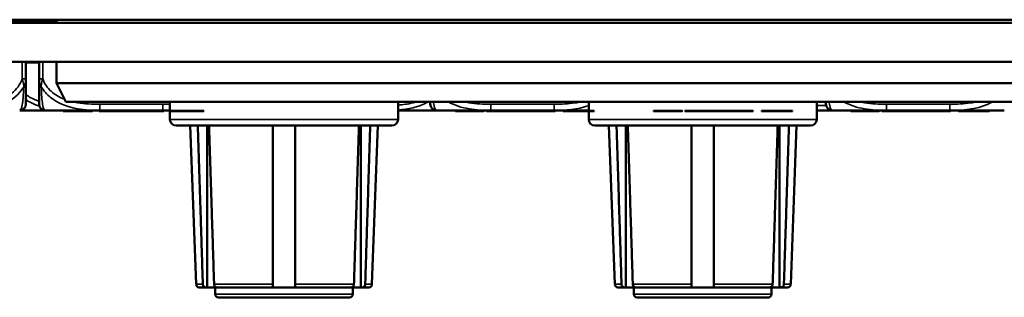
# Model space of a CAD drawing. Header units: inches. Extents: x -32 to 29.2, y -14.4 to 22.6.
# Tile 182 of 256: x -11.4 to -8.3, y 11.6 to 12.5. Entities that reach past the tile are written whole.
import ezdxf

# ---------------------------------------------------------------- set-up
doc = ezdxf.new("R2010")
doc.units = ezdxf.units.IN
doc.header["$MEASUREMENT"] = 0
doc.layers.add('Visible (ANSI)', color=7, linetype='Continuous', lineweight=50)
doc.layers.add('Visible Narrow (ANSI)', color=7, linetype='Continuous', lineweight=35)

msp = doc.modelspace()

# ---------------------------------------------------------------- linework, layer by layer
at = {"layer": 'Visible (ANSI)'}
for p, q in [((-28.8086, 12.4501), (8.9778, 12.4501)), ((8.6796, 12.4602), (-28.5104, 12.4602)), ((8.6796, 12.4597), (-28.5104, 12.4597)), ((-14.9304, 12.4535), (-11.2855, 12.4535)), ((-11.2855, 12.4597), (-11.2855, 12.4501)), ((8.9778, 12.3251), (-28.6504, 12.3251)), ((-11.3831, 12.2707), (-11.3831, 12.3251)), ((-11.3831, 12.3231), (-11.3407, 12.3231)), ((-11.3407, 12.3251), (-11.3407, 12.2707)), ((-11.2855, 12.3251), (-11.2855, 12.2573)), ((-7.1637, 12.2573), (-11.2855, 12.2573)), ((-11.2855, 12.2573), (-11.2555, 12.1973)), ((-11.2555, 12.1973), (-7.1937, 12.1973)), ((-10.9219, 12.1973), (-10.9219, 12.1408)), ((-10.1919, 12.1973), (-10.1919, 12.1408)), ((-9.5819, 12.1973), (-9.5819, 12.1408)), ((-8.8519, 12.1973), (-8.8519, 12.1408)), ((-11.4028, 12.1696), (-11.3211, 12.1696)), ((-11.3211, 12.1696), (-11.1466, 12.1696)), ((-11.264, 12.1687), (-11.264, 12.1667)), ((-11.264, 12.1687), (-11.2481, 12.1687)), ((-11.264, 12.1667), (-11.2481, 12.1667)), ((-11.2481, 12.1687), (-11.2481, 12.1667)), ((-11.1855, 12.1687), (-11.1855, 12.1667)), ((-11.1855, 12.1687), (-11.1696, 12.1687)), ((-11.1855, 12.1667), (-11.1696, 12.1667)), ((-11.1696, 12.1687), (-11.1696, 12.1667)), ((-11.1485, 12.1687), (-11.1485, 12.1667)), ((-11.1485, 12.1687), (-11.1441, 12.1687)), ((-11.1485, 12.1667), (-11.1441, 12.1667)), ((-11.1466, 12.1696), (-10.9443, 12.1696)), ((-11.1441, 12.1687), (-11.1441, 12.1667)), ((-11.0565, 12.1687), (-11.0565, 12.1667)), ((-11.053, 12.1687), (-11.053, 12.1667)), ((-11.0309, 12.1687), (-10.944, 12.1687)), ((-11.0309, 12.1687), (-11.0309, 12.1667)), ((-11.0309, 12.1667), (-10.944, 12.1667)), ((-10.9443, 12.1696), (-10.9219, 12.1696)), ((-10.944, 12.1687), (-10.944, 12.1667)), ((-10.944, 12.1687), (-10.9413, 12.1687)), ((-10.944, 12.1667), (-10.9413, 12.1667)), ((-10.9413, 12.1687), (-10.9413, 12.1667)), ((-10.9191, 12.1687), (-10.8659, 12.1687)), ((-10.9191, 12.1687), (-10.9191, 12.1667)), ((-10.9191, 12.1667), (-10.8659, 12.1667)), ((-10.8232, 12.1687), (-10.8232, 12.1667)), ((-10.8232, 12.1687), (-10.8135, 12.1687)), ((-10.8232, 12.1667), (-10.8135, 12.1667)), ((-10.8135, 12.1687), (-10.8135, 12.1667)), ((-10.1919, 12.1696), (-10.069, 12.1696)), ((-10.069, 12.1696), (-9.8946, 12.1696)), ((-10.0085, 12.1687), (-9.9635, 12.1687)), ((-10.0085, 12.1687), (-10.0085, 12.1667)), ((-10.0085, 12.1667), (-9.9635, 12.1667)), ((-9.9237, 12.1687), (-9.9237, 12.1667)), ((-9.9178, 12.1687), (-9.9178, 12.1667)), ((-9.909, 12.1687), (-9.909, 12.1667)), ((-9.909, 12.1687), (-9.8629, 12.1687)), ((-9.909, 12.1667), (-9.8629, 12.1667)), ((-9.8946, 12.1696), (-9.6923, 12.1696)), ((-9.8629, 12.1687), (-9.8457, 12.1687)), ((-9.8629, 12.1687), (-9.8629, 12.1667)), ((-9.8629, 12.1667), (-9.8457, 12.1667)), ((-9.8457, 12.1687), (-9.8457, 12.1667)), ((-9.8457, 12.1687), (-9.7967, 12.1687)), ((-9.8457, 12.1667), (-9.7967, 12.1667)), ((-9.7967, 12.1687), (-9.7967, 12.1667)), ((-9.7861, 12.1687), (-9.7861, 12.1667)), ((-9.7861, 12.1687), (-9.7842, 12.1687)), ((-9.7861, 12.1667), (-9.7842, 12.1667)), ((-9.7842, 12.1687), (-9.7679, 12.1687)), ((-9.7842, 12.1687), (-9.7842, 12.1667)), ((-9.7842, 12.1667), (-9.7679, 12.1667)), ((-9.7679, 12.1687), (-9.7679, 12.1667)), ((-9.7679, 12.1687), (-9.7048, 12.1687)), ((-9.7679, 12.1667), (-9.7048, 12.1667)), ((-9.7048, 12.1687), (-9.7048, 12.1667)), ((-9.7048, 12.1687), (-9.6896, 12.1687)), ((-9.7048, 12.1667), (-9.6896, 12.1667)), ((-9.6923, 12.1696), (-9.5819, 12.1696)), ((-9.6896, 12.1687), (-9.6896, 12.1667)), ((-9.6636, 12.1687), (-9.6477, 12.1687)), ((-9.6636, 12.1687), (-9.6636, 12.1667)), ((-9.6636, 12.1667), (-9.6477, 12.1667)), ((-9.6477, 12.1687), (-9.6477, 12.1667)), ((-9.6477, 12.1687), (-9.5881, 12.1687)), ((-9.6477, 12.1667), (-9.5881, 12.1667)), ((-9.5881, 12.1687), (-9.5881, 12.1667)), ((-9.5881, 12.1687), (-9.5666, 12.1687)), ((-9.5881, 12.1667), (-9.5666, 12.1667)), ((-9.5666, 12.1687), (-9.5666, 12.1667)), ((-9.5666, 12.1687), (-9.5644, 12.1687)), ((-9.5666, 12.1667), (-9.5644, 12.1667)), ((-9.5644, 12.1687), (-9.5644, 12.1667)), ((-9.374, 12.1687), (-9.329, 12.1687)), ((-9.374, 12.1687), (-9.374, 12.1667)), ((-9.374, 12.1667), (-9.329, 12.1667)), ((-9.2892, 12.1687), (-9.2892, 12.1667)), ((-9.2834, 12.1687), (-9.2834, 12.1667)), ((-9.2746, 12.1687), (-9.2746, 12.1667)), ((-9.2746, 12.1687), (-9.2285, 12.1687)), ((-9.2746, 12.1667), (-9.2285, 12.1667)), ((-9.2285, 12.1687), (-9.2113, 12.1687)), ((-9.2285, 12.1687), (-9.2285, 12.1667)), ((-9.2285, 12.1667), (-9.2113, 12.1667)), ((-9.2113, 12.1687), (-9.2113, 12.1667)), ((-9.2113, 12.1687), (-9.1623, 12.1687)), ((-9.2113, 12.1667), (-9.1623, 12.1667)), ((-9.1623, 12.1687), (-9.1623, 12.1667)), ((-9.1497, 12.1687), (-9.1335, 12.1687)), ((-9.1497, 12.1687), (-9.1497, 12.1667)), ((-9.1497, 12.1667), (-9.1335, 12.1667)), ((-9.1335, 12.1687), (-9.1335, 12.1667)), ((-9.1335, 12.1687), (-9.0703, 12.1687)), ((-9.1335, 12.1667), (-9.0703, 12.1667)), ((-9.0703, 12.1687), (-9.0703, 12.1667)), ((-9.0703, 12.1687), (-9.0552, 12.1687)), ((-9.0703, 12.1667), (-9.0552, 12.1667)), ((-9.0552, 12.1687), (-9.0552, 12.1667)), ((-9.0292, 12.1687), (-9.0133, 12.1687)), ((-9.0292, 12.1687), (-9.0292, 12.1667)), ((-9.0292, 12.1667), (-9.0133, 12.1667)), ((-9.0133, 12.1687), (-9.0133, 12.1667)), ((-9.0133, 12.1687), (-8.9536, 12.1687)), ((-9.0133, 12.1667), (-8.9536, 12.1667)), ((-8.9536, 12.1687), (-8.9536, 12.1667)), ((-8.9536, 12.1687), (-8.9321, 12.1687)), ((-8.9536, 12.1667), (-8.9321, 12.1667)), ((-8.9321, 12.1687), (-8.9321, 12.1667)), ((-8.9321, 12.1687), (-8.9299, 12.1687)), ((-8.9321, 12.1667), (-8.9299, 12.1667)), ((-8.9299, 12.1687), (-8.9299, 12.1667)), ((-8.8519, 12.1696), (-8.8055, 12.1696)), ((-8.8055, 12.1696), (-8.803, 12.1696)), ((-8.803, 12.1696), (-8.6285, 12.1696)), ((-8.7432, 12.1687), (-8.6982, 12.1687)), ((-8.7432, 12.1687), (-8.7432, 12.1667)), ((-8.7432, 12.1667), (-8.6982, 12.1667)), ((-8.6584, 12.1687), (-8.6584, 12.1667)), ((-8.6525, 12.1687), (-8.6525, 12.1667)), ((-8.6438, 12.1687), (-8.6438, 12.1667)), ((-8.6438, 12.1687), (-8.5977, 12.1687)), ((-8.6438, 12.1667), (-8.5977, 12.1667)), ((-8.6285, 12.1696), (-8.4262, 12.1696)), ((-8.5977, 12.1687), (-8.5805, 12.1687)), ((-8.5977, 12.1687), (-8.5977, 12.1667)), ((-8.5977, 12.1667), (-8.5805, 12.1667)), ((-8.5805, 12.1687), (-8.5805, 12.1667)), ((-8.5805, 12.1687), (-8.5314, 12.1687)), ((-8.5805, 12.1667), (-8.5314, 12.1667)), ((-8.5314, 12.1687), (-8.5314, 12.1667)), ((-8.5189, 12.1687), (-8.5026, 12.1687)), ((-8.5189, 12.1687), (-8.5189, 12.1667)), ((-8.5189, 12.1667), (-8.5026, 12.1667)), ((-8.5026, 12.1687), (-8.5026, 12.1667)), ((-8.5026, 12.1687), (-8.4395, 12.1687)), ((-8.5026, 12.1667), (-8.4395, 12.1667)), ((-8.4395, 12.1687), (-8.4395, 12.1667)), ((-8.4395, 12.1687), (-8.4243, 12.1687)), ((-8.4395, 12.1667), (-8.4243, 12.1667)), ((-8.4262, 12.1696), (-8.2518, 12.1696)), ((-8.4243, 12.1687), (-8.4243, 12.1667)), ((-8.3984, 12.1687), (-8.3824, 12.1687)), ((-8.3984, 12.1687), (-8.3984, 12.1667)), ((-8.3984, 12.1667), (-8.3824, 12.1667)), ((-8.3824, 12.1687), (-8.3824, 12.1667)), ((-8.3824, 12.1687), (-8.3228, 12.1687)), ((-8.3824, 12.1667), (-8.3228, 12.1667)), ((-8.3228, 12.1687), (-8.3228, 12.1667)), ((-8.3228, 12.1687), (-8.3013, 12.1687)), ((-8.3228, 12.1667), (-8.3013, 12.1667)), ((-8.3013, 12.1687), (-8.3013, 12.1667)), ((-8.3013, 12.1687), (-8.2991, 12.1687)), ((-8.3013, 12.1667), (-8.2991, 12.1667)), ((-8.2991, 12.1687), (-8.2991, 12.1667)), ((-10.2119, 12.1208), (-10.9019, 12.1208)), ((-10.8384, 11.6125), (-10.8569, 12.1208)), ((-10.8025, 11.6028), (-10.8025, 12.1208)), ((-10.3113, 11.6028), (-10.3113, 12.1208)), ((-10.2754, 11.6125), (-10.2569, 12.1208)), ((-8.8719, 12.1208), (-9.5619, 12.1208)), ((-9.4984, 11.6125), (-9.5169, 12.1208)), ((-9.4625, 11.6028), (-9.4625, 12.1208)), ((-8.9713, 11.6028), (-8.9713, 12.1208)), ((-8.9354, 11.6125), (-8.9169, 12.1208)), ((-10.808, 11.6028), (-10.8284, 11.6028)), ((-10.8025, 11.6028), (-10.808, 11.6028)), ((-10.772, 11.6028), (-10.8025, 11.6028)), ((-10.7769, 11.5808), (-10.7769, 11.6028)), ((-10.5929, 11.6028), (-10.772, 11.6028)), ((-10.5209, 11.6028), (-10.5929, 11.6028)), ((-10.3418, 11.6028), (-10.5209, 11.6028)), ((-10.3113, 11.6028), (-10.3418, 11.6028)), ((-10.3369, 11.5808), (-10.3369, 11.6028)), ((-10.3058, 11.6028), (-10.3113, 11.6028)), ((-10.2854, 11.6028), (-10.3058, 11.6028)), ((-9.468, 11.6028), (-9.4884, 11.6028)), ((-9.4625, 11.6028), (-9.468, 11.6028)), ((-9.432, 11.6028), (-9.4625, 11.6028)), ((-9.4369, 11.5808), (-9.4369, 11.6028)), ((-9.2529, 11.6028), (-9.432, 11.6028)), ((-9.1809, 11.6028), (-9.2529, 11.6028)), ((-9.0018, 11.6028), (-9.1809, 11.6028)), ((-8.9713, 11.6028), (-9.0018, 11.6028)), ((-8.9969, 11.5808), (-8.9969, 11.6028)), ((-8.9658, 11.6028), (-8.9713, 11.6028)), ((-8.9454, 11.6028), (-8.9658, 11.6028)), ((-10.3469, 11.5708), (-10.7669, 11.5708)), ((-9.0069, 11.5708), (-9.4269, 11.5708))]:
    msp.add_line(p, q, dxfattribs=at)
for centre, radius, start, end in [((-11.4028, 12.1893), 0.0197, 270, 0), ((-11.3211, 12.1893), 0.0197, 180, 270), ((-10.069, 12.1893), 0.0197, 180, 270), ((-8.803, 12.1893), 0.0197, 180, 270), ((-10.9019, 12.1408), 0.02, 180, 270), ((-10.2119, 12.1408), 0.02, 270, 0), ((-9.5619, 12.1408), 0.02, 180, 270), ((-8.8719, 12.1408), 0.02, 270, 0), ((-10.8284, 11.6128), 0.01, 182.0826, 270), ((-10.2854, 11.6128), 0.01, 270, 357.9174), ((-9.4884, 11.6128), 0.01, 182.0826, 270), ((-8.9454, 11.6128), 0.01, 270, 357.9174), ((-10.7669, 11.5808), 0.01, 180, 270), ((-10.3469, 11.5808), 0.01, 270, 0), ((-9.4269, 11.5808), 0.01, 180, 270), ((-9.0069, 11.5808), 0.01, 270, 0)]:
    msp.add_arc(centre, radius, start, end, dxfattribs=at)
for points, knots in [([(-11.3831, 12.1893), (-11.3831, 12.1893), (-11.3831, 12.1902), (-11.3831, 12.1941), (-11.3831, 12.1993), (-11.3831, 12.2098), (-11.3831, 12.2307), (-11.3831, 12.2416), (-11.3831, 12.2553), (-11.3831, 12.2707)], [0.2569537, 0.2569537, 0.2569537, 0.2569537, 0.4371919, 0.4371919, 0.4371919, 0.6739428, 0.6739428, 0.6739428, 0.7963818, 0.7963818, 0.7963818, 0.7963818]), ([(-11.3407, 12.2707), (-11.3407, 12.2525), (-11.3407, 12.2367), (-11.3407, 12.225), (-11.3407, 12.207), (-11.3407, 12.198), (-11.3407, 12.1935), (-11.3407, 12.1901), (-11.3407, 12.1893), (-11.3407, 12.1893)], [-0.7968224, -0.7968224, -0.7968224, -0.7968224, -0.6514613, -0.6514613, -0.6514613, -0.427691, -0.427691, -0.427691, -0.2569517, -0.2569517, -0.2569517, -0.2569517]), ([(-10.0887, 12.1974), (-10.0887, 12.1958), (-10.0887, 12.1946), (-10.0887, 12.1935), (-10.0887, 12.1901), (-10.0887, 12.1893), (-10.0887, 12.1893)], [-0.4787932, -0.4787932, -0.4787932, -0.4787932, -0.427691, -0.427691, -0.427691, -0.2569517, -0.2569517, -0.2569517, -0.2569517]), ([(-8.8227, 12.1974), (-8.8227, 12.1958), (-8.8227, 12.1946), (-8.8227, 12.1935), (-8.8227, 12.1901), (-8.8227, 12.1893), (-8.8227, 12.1893)], [-0.4787932, -0.4787932, -0.4787932, -0.4787932, -0.427691, -0.427691, -0.427691, -0.2569517, -0.2569517, -0.2569517, -0.2569517]), ([(-10.808, 11.6028), (-10.809, 11.6028), (-10.8103, 11.6031), (-10.8123, 11.6041), (-10.8134, 11.6049), (-10.8149, 11.6066), (-10.8156, 11.6079), (-10.8164, 11.61), (-10.8167, 11.6113), (-10.8167, 11.6125)], [-0.037779, -0.037779, -0.037779, -0.037779, -0.02826573, -0.02826573, -0.01879725, -0.01879725, -0.0093788, -0.0093788, -0.00090854, -0.00090854, -0.00090854, -0.00090854]), ([(-10.7807, 11.6125), (-10.7807, 11.6113), (-10.7804, 11.61), (-10.7796, 11.6079), (-10.7789, 11.6066), (-10.7774, 11.6049), (-10.7763, 11.6041), (-10.7743, 11.6031), (-10.773, 11.6028), (-10.772, 11.6028)], [0.00090854, 0.00090854, 0.00090854, 0.00090854, 0.0093788, 0.0093788, 0.01879725, 0.01879725, 0.02826573, 0.02826573, 0.037779, 0.037779, 0.037779, 0.037779]), ([(-10.5929, 11.6028), (-10.5929, 11.6028), (-10.5929, 11.6031), (-10.5929, 11.6041), (-10.5929, 11.6049), (-10.5929, 11.6066), (-10.5929, 11.6079), (-10.5929, 11.61), (-10.5929, 11.6113), (-10.5929, 11.6125)], [-0.037779, -0.037779, -0.037779, -0.037779, -0.02826573, -0.02826573, -0.01879725, -0.01879725, -0.0093788, -0.0093788, -0.00090854, -0.00090854, -0.00090854, -0.00090854]), ([(-10.5209, 11.6125), (-10.5209, 11.6113), (-10.5209, 11.61), (-10.5209, 11.6079), (-10.5209, 11.6066), (-10.5209, 11.6049), (-10.5209, 11.6041), (-10.5209, 11.6031), (-10.5209, 11.6028), (-10.5209, 11.6028)], [0.00090854, 0.00090854, 0.00090854, 0.00090854, 0.0093788, 0.0093788, 0.01879725, 0.01879725, 0.02826573, 0.02826573, 0.037779, 0.037779, 0.037779, 0.037779]), ([(-10.3418, 11.6028), (-10.3407, 11.6028), (-10.3395, 11.6031), (-10.3375, 11.6041), (-10.3364, 11.6049), (-10.3349, 11.6066), (-10.3342, 11.6079), (-10.3334, 11.61), (-10.3331, 11.6113), (-10.3331, 11.6125)], [-0.037779, -0.037779, -0.037779, -0.037779, -0.02826573, -0.02826573, -0.01879725, -0.01879725, -0.0093788, -0.0093788, -0.00090854, -0.00090854, -0.00090854, -0.00090854]), ([(-10.2971, 11.6125), (-10.2971, 11.6113), (-10.2974, 11.61), (-10.2982, 11.6079), (-10.2989, 11.6066), (-10.3004, 11.6049), (-10.3015, 11.6041), (-10.3035, 11.6031), (-10.3047, 11.6028), (-10.3058, 11.6028)], [0.00090854, 0.00090854, 0.00090854, 0.00090854, 0.0093788, 0.0093788, 0.01879725, 0.01879725, 0.02826573, 0.02826573, 0.037779, 0.037779, 0.037779, 0.037779]), ([(-9.468, 11.6028), (-9.469, 11.6028), (-9.4703, 11.6031), (-9.4723, 11.6041), (-9.4734, 11.6049), (-9.4749, 11.6066), (-9.4756, 11.6079), (-9.4764, 11.61), (-9.4767, 11.6113), (-9.4767, 11.6125)], [-0.037779, -0.037779, -0.037779, -0.037779, -0.02826573, -0.02826573, -0.01879725, -0.01879725, -0.0093788, -0.0093788, -0.00090854, -0.00090854, -0.00090854, -0.00090854]), ([(-9.4407, 11.6125), (-9.4407, 11.6113), (-9.4404, 11.61), (-9.4396, 11.6079), (-9.4389, 11.6066), (-9.4374, 11.6049), (-9.4363, 11.6041), (-9.4343, 11.6031), (-9.433, 11.6028), (-9.432, 11.6028)], [0.00090854, 0.00090854, 0.00090854, 0.00090854, 0.0093788, 0.0093788, 0.01879725, 0.01879725, 0.02826573, 0.02826573, 0.037779, 0.037779, 0.037779, 0.037779]), ([(-9.2529, 11.6028), (-9.2529, 11.6028), (-9.2529, 11.6031), (-9.2529, 11.6041), (-9.2529, 11.6049), (-9.2529, 11.6066), (-9.2529, 11.6079), (-9.2529, 11.61), (-9.2529, 11.6113), (-9.2529, 11.6125)], [-0.037779, -0.037779, -0.037779, -0.037779, -0.02826573, -0.02826573, -0.01879725, -0.01879725, -0.0093788, -0.0093788, -0.00090854, -0.00090854, -0.00090854, -0.00090854]), ([(-9.1809, 11.6125), (-9.1809, 11.6113), (-9.1809, 11.61), (-9.1809, 11.6079), (-9.1809, 11.6066), (-9.1809, 11.6049), (-9.1809, 11.6041), (-9.1809, 11.6031), (-9.1809, 11.6028), (-9.1809, 11.6028)], [0.00090854, 0.00090854, 0.00090854, 0.00090854, 0.0093788, 0.0093788, 0.01879725, 0.01879725, 0.02826573, 0.02826573, 0.037779, 0.037779, 0.037779, 0.037779]), ([(-9.0018, 11.6028), (-9.0007, 11.6028), (-8.9995, 11.6031), (-8.9975, 11.6041), (-8.9964, 11.6049), (-8.9949, 11.6066), (-8.9942, 11.6079), (-8.9934, 11.61), (-8.9931, 11.6113), (-8.9931, 11.6125)], [-0.037779, -0.037779, -0.037779, -0.037779, -0.02826573, -0.02826573, -0.01879725, -0.01879725, -0.0093788, -0.0093788, -0.00090854, -0.00090854, -0.00090854, -0.00090854]), ([(-8.9571, 11.6125), (-8.9571, 11.6113), (-8.9574, 11.61), (-8.9582, 11.6079), (-8.9589, 11.6066), (-8.9604, 11.6049), (-8.9615, 11.6041), (-8.9635, 11.6031), (-8.9647, 11.6028), (-8.9658, 11.6028)], [0.00090854, 0.00090854, 0.00090854, 0.00090854, 0.0093788, 0.0093788, 0.01879725, 0.01879725, 0.02826573, 0.02826573, 0.037779, 0.037779, 0.037779, 0.037779])]:
    msp.add_open_spline(points, degree=3, knots=knots, dxfattribs=at)
for points in [[(-11.2481, 12.1687), (-11.2481, 12.1687), (-11.2423, 12.1687), (-11.2281, 12.1687), (-11.2179, 12.1687)], [(-11.2481, 12.1667), (-11.2481, 12.1667), (-11.2423, 12.1667), (-11.2281, 12.1667), (-11.2179, 12.1667)], [(-11.2179, 12.1687), (-11.2004, 12.1687), (-11.1855, 12.1687), (-11.1855, 12.1687)], [(-11.2179, 12.1667), (-11.2004, 12.1667), (-11.1855, 12.1667), (-11.1855, 12.1667)], [(-11.1441, 12.1687), (-11.1441, 12.1687), (-11.1337, 12.1687), (-11.1139, 12.1687), (-11.1017, 12.1687)], [(-11.1441, 12.1667), (-11.1441, 12.1667), (-11.1337, 12.1667), (-11.1139, 12.1667), (-11.1017, 12.1667)], [(-11.1017, 12.1687), (-11.0884, 12.1687), (-11.068, 12.1687), (-11.0569, 12.1687), (-11.0565, 12.1687)], [(-11.1017, 12.1667), (-11.0884, 12.1667), (-11.068, 12.1667), (-11.0569, 12.1667), (-11.0565, 12.1667)], [(-11.0565, 12.1687), (-11.053, 12.1687), (-11.053, 12.1687)], [(-11.0565, 12.1667), (-11.053, 12.1667), (-11.053, 12.1667)], [(-11.053, 12.1687), (-11.0488, 12.1687), (-11.044, 12.1687)], [(-11.053, 12.1667), (-11.0488, 12.1667), (-11.044, 12.1667)], [(-11.044, 12.1687), (-11.0369, 12.1687), (-11.0309, 12.1687)], [(-11.044, 12.1667), (-11.0369, 12.1667), (-11.0309, 12.1667)], [(-10.8659, 12.1687), (-10.8499, 12.1687), (-10.8332, 12.1687), (-10.8232, 12.1687), (-10.8232, 12.1687)], [(-10.8659, 12.1667), (-10.8499, 12.1667), (-10.8332, 12.1667), (-10.8232, 12.1667), (-10.8232, 12.1667)], [(-9.9635, 12.1687), (-9.9497, 12.1687), (-9.9331, 12.1687), (-9.9237, 12.1687), (-9.9237, 12.1687)], [(-9.9635, 12.1667), (-9.9497, 12.1667), (-9.9331, 12.1667), (-9.9237, 12.1667), (-9.9237, 12.1667)], [(-9.9237, 12.1687), (-9.9178, 12.1687), (-9.9178, 12.1687)], [(-9.9237, 12.1667), (-9.9178, 12.1667), (-9.9178, 12.1667)], [(-9.7967, 12.1687), (-9.7894, 12.1687), (-9.7861, 12.1687)], [(-9.7967, 12.1667), (-9.7894, 12.1667), (-9.7861, 12.1667)], [(-9.329, 12.1687), (-9.3153, 12.1687), (-9.2986, 12.1687), (-9.2892, 12.1687), (-9.2892, 12.1687)], [(-9.329, 12.1667), (-9.3153, 12.1667), (-9.2986, 12.1667), (-9.2892, 12.1667), (-9.2892, 12.1667)], [(-9.2892, 12.1687), (-9.2834, 12.1687), (-9.2834, 12.1687)], [(-9.2892, 12.1667), (-9.2834, 12.1667), (-9.2834, 12.1667)], [(-9.1623, 12.1687), (-9.1601, 12.1687), (-9.1578, 12.1687)], [(-9.1623, 12.1667), (-9.1601, 12.1667), (-9.1578, 12.1667)], [(-9.1578, 12.1687), (-9.1535, 12.1687), (-9.1497, 12.1687)], [(-9.1578, 12.1667), (-9.1535, 12.1667), (-9.1497, 12.1667)], [(-8.6982, 12.1687), (-8.6845, 12.1687), (-8.6678, 12.1687), (-8.6584, 12.1687), (-8.6584, 12.1687)], [(-8.6982, 12.1667), (-8.6845, 12.1667), (-8.6678, 12.1667), (-8.6584, 12.1667), (-8.6584, 12.1667)], [(-8.6584, 12.1687), (-8.6525, 12.1687), (-8.6525, 12.1687)], [(-8.6584, 12.1667), (-8.6525, 12.1667), (-8.6525, 12.1667)], [(-8.5314, 12.1687), (-8.5303, 12.1687), (-8.5291, 12.1687)], [(-8.5314, 12.1667), (-8.5303, 12.1667), (-8.5291, 12.1667)], [(-8.5291, 12.1687), (-8.5238, 12.1687), (-8.5189, 12.1687)], [(-8.5291, 12.1667), (-8.5238, 12.1667), (-8.5189, 12.1667)]]:
    msp.add_open_spline(points, degree=2, dxfattribs=at)
for points, weights in [([(-10.8167, 11.6125), (-10.8245, 11.8584), (-10.8328, 12.1208)], [1.00002012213, 1.00052361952, 1]), ([(-10.7968, 12.1208), (-10.7885, 11.8584), (-10.7807, 11.6125)], [1, 1.00052363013, 1.00002012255]), ([(-10.5929, 11.6125), (-10.5929, 11.8584), (-10.5929, 12.1208)], [1.00002012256, 1.00052363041, 1]), ([(-10.5209, 12.1208), (-10.5209, 11.8584), (-10.5209, 11.6125)], [1, 1.00052363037, 1.00002012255]), ([(-10.3331, 11.6125), (-10.3253, 11.8584), (-10.317, 12.1208)], [1.00002012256, 1.00052363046, 1]), ([(-10.281, 12.1208), (-10.2893, 11.8584), (-10.2971, 11.6125)], [1, 1.00052363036, 1.00002012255]), ([(-9.4767, 11.6125), (-9.4845, 11.8584), (-9.4928, 12.1208)], [1.00002012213, 1.00052361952, 1]), ([(-9.4568, 12.1208), (-9.4485, 11.8584), (-9.4407, 11.6125)], [1, 1.00052363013, 1.00002012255]), ([(-9.2529, 11.6125), (-9.2529, 11.8584), (-9.2529, 12.1208)], [1.00002012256, 1.00052363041, 1]), ([(-9.1809, 12.1208), (-9.1809, 11.8584), (-9.1809, 11.6125)], [1, 1.00052363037, 1.00002012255]), ([(-8.9931, 11.6125), (-8.9853, 11.8584), (-8.977, 12.1208)], [1.00002012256, 1.00052363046, 1]), ([(-8.941, 12.1208), (-8.9493, 11.8584), (-8.9571, 11.6125)], [1, 1.00052363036, 1.00002012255])]:
    msp.add_rational_spline(points, weights, degree=2, dxfattribs=at)
at = {"layer": 'Visible Narrow (ANSI)'}
for p, q in [((-11.3949, 12.3251), (-11.3949, 12.2707)), ((-11.3289, 12.2707), (-11.3289, 12.3251)), ((-11.3949, 12.2707), (-11.3831, 12.2707)), ((-11.3407, 12.2707), (-11.3289, 12.2707)), ((-11.2179, 12.1687), (-11.2179, 12.1667)), ((-11.1466, 12.1893), (-11.1466, 12.1696)), ((-10.9443, 12.1893), (-11.1466, 12.1893)), ((-11.1017, 12.1687), (-11.1017, 12.1667)), ((-11.044, 12.1687), (-11.044, 12.1667)), ((-10.9443, 12.1893), (-10.9443, 12.1696)), ((-10.8659, 12.1687), (-10.8659, 12.1667)), ((-9.9635, 12.1687), (-9.9635, 12.1667)), ((-9.8946, 12.1893), (-9.8946, 12.1696)), ((-9.6923, 12.1893), (-9.8946, 12.1893)), ((-9.6923, 12.1893), (-9.6923, 12.1696)), ((-9.329, 12.1687), (-9.329, 12.1667)), ((-9.1578, 12.1687), (-9.1578, 12.1667)), ((-8.8223, 12.1854), (-8.8519, 12.1854)), ((-8.8055, 12.1698), (-8.8055, 12.1696)), ((-8.6982, 12.1687), (-8.6982, 12.1667)), ((-8.6285, 12.1893), (-8.6285, 12.1696)), ((-8.4262, 12.1893), (-8.6285, 12.1893)), ((-8.5291, 12.1687), (-8.5291, 12.1667)), ((-8.4262, 12.1893), (-8.4262, 12.1696)), ((-10.9219, 12.1408), (-10.1919, 12.1408)), ((-9.5819, 12.1408), (-8.8519, 12.1408)), ((-10.8384, 11.6125), (-10.8167, 11.6125)), ((-10.7807, 11.6125), (-10.5929, 11.6125)), ((-10.5209, 11.6125), (-10.3331, 11.6125)), ((-10.2971, 11.6125), (-10.2754, 11.6125)), ((-9.4984, 11.6125), (-9.4767, 11.6125)), ((-9.4407, 11.6125), (-9.2529, 11.6125)), ((-9.1809, 11.6125), (-8.9931, 11.6125)), ((-8.9571, 11.6125), (-8.9354, 11.6125)), ((-10.7769, 11.5808), (-10.3369, 11.5808)), ((-9.4369, 11.5808), (-8.9969, 11.5808))]:
    msp.add_line(p, q, dxfattribs=at)
for points, knots in [([(-11.3949, 12.2707), (-11.4007, 12.2525), (-11.4132, 12.2367), (-11.4284, 12.225), (-11.4518, 12.207), (-11.4809, 12.198), (-11.51, 12.1935), (-11.5322, 12.1901), (-11.5549, 12.1893), (-11.5773, 12.1893)], [-0.7968224, -0.7968224, -0.7968224, -0.7968224, -0.6514613, -0.6514613, -0.6514613, -0.427691, -0.427691, -0.427691, -0.2569517, -0.2569517, -0.2569517, -0.2569517]), ([(-11.3949, 12.2707), (-11.3944, 12.2693), (-11.3939, 12.2679), (-11.393, 12.2651), (-11.3926, 12.2638), (-11.3921, 12.2616), (-11.3918, 12.2608), (-11.3915, 12.2594), (-11.3914, 12.2588), (-11.3911, 12.2572), (-11.3909, 12.2562), (-11.3905, 12.2534), (-11.3902, 12.2517), (-11.39, 12.2485), (-11.39, 12.247), (-11.39, 12.2456)], [-0.0532704, -0.0532704, -0.0532704, -0.0532704, -0.04377373, -0.04377373, -0.03521335, -0.03521335, -0.02986312, -0.02986312, -0.02651922, -0.02651922, -0.01983142, -0.01983142, -0.00913095, -0.00913095, 0.00023197, 0.00023197, 0.00023197, 0.00023197]), ([(-11.39, 12.2456), (-11.3891, 12.247), (-11.3884, 12.2485), (-11.3869, 12.2517), (-11.3863, 12.2534), (-11.3854, 12.2562), (-11.385, 12.2572), (-11.3846, 12.2588), (-11.3845, 12.2594), (-11.3842, 12.2608), (-11.384, 12.2616), (-11.3836, 12.2638), (-11.3835, 12.2651), (-11.3832, 12.2679), (-11.3831, 12.2693), (-11.3831, 12.2707)], [-0.00023197, -0.00023197, -0.00023197, -0.00023197, 0.00913095, 0.00913095, 0.01983142, 0.01983142, 0.02651922, 0.02651922, 0.02986312, 0.02986312, 0.03521335, 0.03521335, 0.04377373, 0.04377373, 0.0532704, 0.0532704, 0.0532704, 0.0532704]), ([(-11.3407, 12.2707), (-11.3407, 12.2693), (-11.3407, 12.2679), (-11.3404, 12.2651), (-11.3402, 12.2638), (-11.3399, 12.2616), (-11.3397, 12.2608), (-11.3394, 12.2594), (-11.3392, 12.2588), (-11.3388, 12.2572), (-11.3385, 12.2562), (-11.3376, 12.2534), (-11.3369, 12.2517), (-11.3355, 12.2485), (-11.3347, 12.247), (-11.3339, 12.2456)], [-0.0532704, -0.0532704, -0.0532704, -0.0532704, -0.04377373, -0.04377373, -0.03521335, -0.03521335, -0.02986312, -0.02986312, -0.02651922, -0.02651922, -0.01983142, -0.01983142, -0.00913095, -0.00913095, 0.00023197, 0.00023197, 0.00023197, 0.00023197]), ([(-11.3339, 12.2456), (-11.3339, 12.247), (-11.3339, 12.2485), (-11.3336, 12.2517), (-11.3334, 12.2534), (-11.333, 12.2562), (-11.3328, 12.2572), (-11.3325, 12.2588), (-11.3323, 12.2594), (-11.332, 12.2608), (-11.3318, 12.2616), (-11.3312, 12.2638), (-11.3309, 12.2651), (-11.33, 12.2679), (-11.3295, 12.2693), (-11.3289, 12.2707)], [-0.00023197, -0.00023197, -0.00023197, -0.00023197, 0.00913095, 0.00913095, 0.01983142, 0.01983142, 0.02651922, 0.02651922, 0.02986312, 0.02986312, 0.03521335, 0.03521335, 0.04377373, 0.04377373, 0.0532704, 0.0532704, 0.0532704, 0.0532704]), ([(-11.2596, 12.2052), (-11.2753, 12.2112), (-11.2899, 12.2195), (-11.3024, 12.2307), (-11.3145, 12.2416), (-11.3241, 12.2553), (-11.3289, 12.2707)], [0.5468383, 0.5468383, 0.5468383, 0.5468383, 0.6739428, 0.6739428, 0.6739428, 0.7963818, 0.7963818, 0.7963818, 0.7963818]), ([(-11.5773, 12.1696), (-11.5368, 12.1695), (-11.4944, 12.1723), (-11.4288, 12.2015), (-11.4043, 12.2199), (-11.39, 12.2456)], [0.2569517, 0.2569517, 0.2569517, 0.2569517, 0.5559983, 0.5559983, 0.7482818, 0.7482818, 0.7482818, 0.7482818]), ([(-11.39, 12.2456), (-11.3905, 12.2327), (-11.3911, 12.2208), (-11.3936, 12.1906), (-11.3959, 12.1799), (-11.3998, 12.1706), (-11.4014, 12.1693), (-11.4028, 12.1696)], [-0.7478145, -0.7478145, -0.7478145, -0.7478145, -0.6493253, -0.6493253, -0.427691, -0.427691, -0.2569537, -0.2569537, -0.2569537, -0.2569537]), ([(-11.3339, 12.2456), (-11.3262, 12.2327), (-11.3162, 12.2208), (-11.2792, 12.1906), (-11.2475, 12.1799), (-11.1932, 12.1706), (-11.17, 12.1693), (-11.1466, 12.1696)], [-0.7478145, -0.7478145, -0.7478145, -0.7478145, -0.6493253, -0.6493253, -0.427691, -0.427691, -0.2569537, -0.2569537, -0.2569537, -0.2569537]), ([(-11.3211, 12.1696), (-11.3235, 12.1695), (-11.3267, 12.1723), (-11.3314, 12.2015), (-11.333, 12.2199), (-11.3339, 12.2456)], [0.2569517, 0.2569517, 0.2569517, 0.2569517, 0.5559983, 0.5559983, 0.7482818, 0.7482818, 0.7482818, 0.7482818]), ([(-11.3407, 12.1989), (-11.3435, 12.1999), (-11.3462, 12.2009), (-11.349, 12.2019), (-11.361, 12.2066), (-11.3727, 12.2128), (-11.3832, 12.2205)], [0.2568239, 0.2568239, 0.2568239, 0.2568239, 0.2790553, 0.2790553, 0.2790553, 0.3771056, 0.3771056, 0.3771056, 0.3771056]), ([(-11.3832, 12.2041), (-11.3773, 12.2001), (-11.3712, 12.1966), (-11.3567, 12.1894), (-11.3483, 12.186), (-11.3398, 12.1832)], [-0.3551721, -0.3551721, -0.3551721, -0.3551721, -0.3066357, -0.3066357, -0.242692, -0.242692, -0.242692, -0.242692]), ([(-11.1466, 12.1893), (-11.1703, 12.1893), (-11.1943, 12.1902), (-11.2176, 12.1941), (-11.223, 12.195), (-11.2284, 12.1961), (-11.2337, 12.1974)], [0.2569537, 0.2569537, 0.2569537, 0.2569537, 0.4371919, 0.4371919, 0.4371919, 0.4786219, 0.4786219, 0.4786219, 0.4786219]), ([(-10.131, 12.1974), (-10.1356, 12.196), (-10.1403, 12.1947), (-10.1449, 12.1936), (-10.1602, 12.1899), (-10.176, 12.1877), (-10.1919, 12.1866)], [-0.2437628, -0.2437628, -0.2437628, -0.2437628, -0.20743, -0.20743, -0.20743, -0.087426, -0.087426, -0.087426, -0.087426]), ([(-10.1919, 12.1709), (-10.1759, 12.1721), (-10.1597, 12.1744), (-10.1296, 12.1819), (-10.1156, 12.1868), (-10.0996, 12.1947), (-10.0971, 12.196), (-10.0947, 12.1974)], [0.084644, 0.084644, 0.084644, 0.084644, 0.201273, 0.201273, 0.3066357, 0.3066357, 0.3256977, 0.3256977, 0.3256977, 0.3256977]), ([(-10.069, 12.1696), (-10.0714, 12.1695), (-10.0747, 12.1723), (-10.0779, 12.1922), (-10.0782, 12.1947), (-10.0785, 12.1974)], [0.2569517, 0.2569517, 0.2569517, 0.2569517, 0.5559983, 0.5559983, 0.5929494, 0.5929494, 0.5929494, 0.5929494]), ([(-10.032, 12.1974), (-10.011, 12.1855), (-9.9876, 12.1786), (-9.9412, 12.1706), (-9.9179, 12.1693), (-9.8946, 12.1696)], [-0.5926664, -0.5926664, -0.5926664, -0.5926664, -0.427691, -0.427691, -0.2569537, -0.2569537, -0.2569537, -0.2569537]), ([(-9.8946, 12.1893), (-9.9182, 12.1893), (-9.9422, 12.1902), (-9.9656, 12.1941), (-9.9709, 12.195), (-9.9763, 12.1961), (-9.9817, 12.1974)], [0.2569537, 0.2569537, 0.2569537, 0.2569537, 0.4371919, 0.4371919, 0.4371919, 0.4786219, 0.4786219, 0.4786219, 0.4786219]), ([(-9.6052, 12.1974), (-9.6117, 12.1958), (-9.6184, 12.1946), (-9.625, 12.1935), (-9.6472, 12.1901), (-9.6699, 12.1893), (-9.6923, 12.1893)], [-0.4787932, -0.4787932, -0.4787932, -0.4787932, -0.427691, -0.427691, -0.427691, -0.2569517, -0.2569517, -0.2569517, -0.2569517]), ([(-8.803, 12.1696), (-8.8054, 12.1695), (-8.8087, 12.1723), (-8.8118, 12.1922), (-8.8122, 12.1947), (-8.8125, 12.1974)], [0.2569517, 0.2569517, 0.2569517, 0.2569517, 0.5559983, 0.5559983, 0.5929494, 0.5929494, 0.5929494, 0.5929494]), ([(-8.766, 12.1974), (-8.7449, 12.1855), (-8.7215, 12.1786), (-8.6751, 12.1706), (-8.6519, 12.1693), (-8.6285, 12.1696)], [-0.5926664, -0.5926664, -0.5926664, -0.5926664, -0.427691, -0.427691, -0.2569537, -0.2569537, -0.2569537, -0.2569537]), ([(-8.6285, 12.1893), (-8.6522, 12.1893), (-8.6762, 12.1902), (-8.6995, 12.1941), (-8.7049, 12.195), (-8.7103, 12.1961), (-8.7156, 12.1974)], [0.2569537, 0.2569537, 0.2569537, 0.2569537, 0.4371919, 0.4371919, 0.4371919, 0.4786219, 0.4786219, 0.4786219, 0.4786219]), ([(-8.3391, 12.1974), (-8.3457, 12.1958), (-8.3523, 12.1946), (-8.359, 12.1935), (-8.3812, 12.1901), (-8.4038, 12.1893), (-8.4262, 12.1893)], [-0.4787932, -0.4787932, -0.4787932, -0.4787932, -0.427691, -0.427691, -0.427691, -0.2569517, -0.2569517, -0.2569517, -0.2569517]), ([(-8.4262, 12.1696), (-8.3858, 12.1695), (-8.3434, 12.1723), (-8.2985, 12.1922), (-8.2936, 12.1947), (-8.2888, 12.1974)], [0.2569517, 0.2569517, 0.2569517, 0.2569517, 0.5559983, 0.5559983, 0.5929494, 0.5929494, 0.5929494, 0.5929494])]:
    msp.add_open_spline(points, degree=3, knots=knots, dxfattribs=at)
for points in [[(-10.9219, 12.1897), (-10.9294, 12.1894), (-10.9369, 12.1893), (-10.9443, 12.1893)], [(-10.9443, 12.1696), (-10.9368, 12.1696), (-10.9293, 12.1697), (-10.9217, 12.1699)], [(-9.6923, 12.1696), (-9.6559, 12.1695), (-9.6181, 12.1718), (-9.5818, 12.1851)], [(-8.8055, 12.1696), (-8.8048, 12.1696), (-8.8041, 12.1696), (-8.8034, 12.1696)]]:
    msp.add_open_spline(points, degree=3, dxfattribs=at)

doc.saveas('drawing.dxf')
